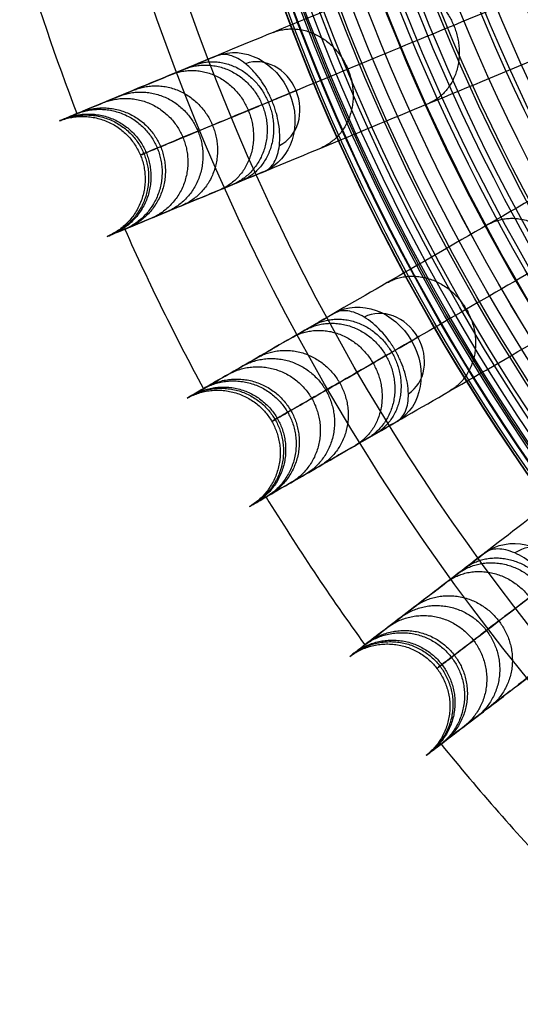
# Model space of a CAD drawing. Header units: millimetres. Extents: x -186 to 186, y -186 to 186.
# Tile 2 of 40: x -177 to -137, y -137 to -59. Entities that reach past the tile are written whole.
import ezdxf

# ---------------------------------------------------------------- set-up
doc = ezdxf.new("R2010")
doc.units = ezdxf.units.MM
doc.layers.add('Ø35', color=7, linetype='Continuous', true_color=0x7d26cd)

msp = doc.modelspace()

# ---------------------------------------------------------------- linework, layer by layer
at = {"layer": 'Ø35'}
for centre, radius in [((0, 0, 280.657), 176.344), ((0, 0, 277.846), 173.606), ((0, 0, 185.176), 166.494), ((0, 0, 178.694), 166.464), ((0, 0, 190.203), 166.286), ((0, 0, 195.126), 165.882), ((0, 0, 169.409), 165.831), ((0, 0, 199.917), 165.294), ((0, 0, 164.04), 165.137), ((0, 0, 250), 165), ((0, 0, 204.548), 164.531), ((0, 0, 157.398), 163.932), ((0, 0, 208.987), 163.606), ((0, 0, 213.207), 162.533), ((0, 0, 150.615), 162.317), ((0, 0, 216.979), 161.393), ((0, 0, 143.777), 160.306), ((0, 0, 220.096), 160.302), ((0, 0, 223.522), 158.919), ((0, 0, 136.901), 157.911), ((0, 0, 226.484), 157.532), ((0, 0, 228.238), 156.606), ((0, 0, 129.993), 155.138), ((0, 0, 231.304), 154.908), ((0, 0, 264.5), 153.5), ((0, 0, 123.061), 151.996), ((0, 0, 232.639), 151.667), ((0, 0, 116.113), 148.496), ((0, 0, 109.158), 144.648), ((0, 0, 102.204), 140.464), ((0, 0, 283.132), 137.852)]:
    msp.add_circle(centre, radius, dxfattribs=at)
at = {"layer": 'Ø35', "extrusion": (0, 0, -1)}
for centre, radius in [((0, 0, -300), 159), ((0, 0, -300), 156.191), ((0, 0, -298.67), 150.699), ((0, 0, -294.974), 146.426)]:
    msp.add_circle(centre, radius, dxfattribs=at)
at = {"layer": 'Ø35'}
for start, end in [(196.54858, 200.95142), (204.04858, 208.45142), (211.54858, 215.95142), (219.04858, 223.45142)]:
    msp.add_arc((0, 0, 161.636), 185, start, end, dxfattribs=at)
at = {"layer": 'Ø35', "extrusion": (-0.477379, -0.197737, -0.85616)}
for start, end in [(180.70938, 270), (270, 359.29062)]:
    msp.add_arc((0, 272.044, -116.137), 5, start, end, dxfattribs=at)
at = {"layer": 'Ø35', "extrusion": (0.477379, 0.197737, 0.85616)}
for start, end in [(270, 357.78402), (182.21598, 270)]:
    msp.add_arc((0, 272.044, 119.672), 3.536, start, end, dxfattribs=at)
at = {"layer": 'Ø35', "extrusion": (-0.382683, 0.92388, 1.90834e-15)}
msp.add_arc((172.904, 240), 5, 123.60538, 211.11398, dxfattribs=at)
at = {"layer": 'Ø35', "extrusion": (-0.447485, -0.258356, -0.85616)}
for start, end in [(180.70938, 270), (270, 359.29062)]:
    msp.add_arc((0, 272.044, -116.137), 5, start, end, dxfattribs=at)
at = {"layer": 'Ø35', "extrusion": (0.447485, 0.258356, 0.85616)}
for start, end in [(270, 357.78402), (182.21598, 270)]:
    msp.add_arc((0, 272.044, 119.672), 3.536, start, end, dxfattribs=at)
at = {"layer": 'Ø35', "extrusion": (-0.5, 0.866025, 3.0698e-15)}
msp.add_arc((172.904, 240), 5, 123.60538, 211.11398, dxfattribs=at)
at = {"layer": 'Ø35', "extrusion": (-0.409935, -0.314554, -0.85616)}
msp.add_arc((0, 272.044, -116.137), 5, 180.70938, 270, dxfattribs=at)
at = {"layer": 'Ø35', "extrusion": (0.409935, 0.314554, 0.85616)}
msp.add_arc((0, 272.044, 119.672), 3.536, 270, 357.78402, dxfattribs=at)
at = {"layer": 'Ø35'}
for points, knots in [([(-100.912, -36.388, 30.058), (-105.532, -38.302, 35.045), (-110.058, -40.176, 40.156), (-114.449, -41.995, 45.38), (-118.755, -43.779, 50.502), (-122.949, -45.516, 55.754), (-126.989, -47.189, 61.124), (-130.932, -48.823, 66.365), (-134.745, -50.402, 71.742), (-138.379, -51.907, 77.24), (-141.913, -53.371, 82.587), (-145.293, -54.771, 88.071), (-148.467, -56.086, 93.678), (-151.546, -57.361, 99.118), (-154.443, -58.561, 104.693), (-157.102, -59.662, 110.387), (-159.68, -60.73, 115.909), (-162.042, -61.708, 121.559), (-164.131, -62.574, 127.318), (-166.162, -63.415, 132.915), (-167.937, -64.15, 138.621), (-169.405, -64.758, 144.421), (-170.837, -65.352, 150.084), (-171.974, -65.822, 155.827), (-172.769, -66.152, 161.636), (-172.769, -66.152, 161.64), (-172.769, -66.152, 161.643), (-172.77, -66.152, 161.646), (-173.279, -66.363, 165.37), (-173.648, -66.516, 169.122), (-173.879, -66.612, 172.878), (-174.107, -66.706, 176.576), (-174.203, -66.746, 180.289), (-174.168, -66.731, 183.994), (-174.134, -66.717, 187.613), (-173.975, -66.651, 191.239), (-173.689, -66.533, 194.845), (-173.413, -66.418, 198.337), (-173.016, -66.254, 201.827), (-172.495, -66.038, 205.285), (-171.995, -65.831, 208.598), (-171.378, -65.576, 211.905), (-170.636, -65.268, 215.165), (-169.934, -64.977, 218.252), (-169.114, -64.638, 221.326), (-168.167, -64.246, 224.337), (-167.724, -64.062, 225.747), (-167.251, -63.866, 227.149), (-166.244, -63.449, 229.921), (-165.709, -63.227, 231.297), (-165.14, -62.992, 232.653), (-164.603, -62.769, 233.933), (-164.034, -62.534, 235.2), (-163.433, -62.285, 236.445), (-162.857, -62.046, 237.638), (-162.249, -61.794, 238.816), (-161.607, -61.528, 239.968)], [0, 0, 0, 0, 21.204799, 21.204799, 21.204799, 41.99698, 41.99698, 41.99698, 62.294163, 62.294163, 62.294163, 82.036498, 82.036498, 82.036498, 101.193153, 101.193153, 101.193153, 119.768949, 119.768949, 119.768949, 137.816316, 137.816316, 137.816316, 155.433498, 155.433498, 155.433498, 155.443084, 155.443084, 155.443084, 166.745582, 166.745582, 166.745582, 177.871129, 177.871129, 177.871129, 188.740149, 188.740149, 188.740149, 199.26457, 199.26457, 199.26457, 209.352232, 209.352232, 209.352232, 218.911491, 218.911491, 218.911491, 223.383634, 223.383634, 227.855231, 227.855231, 227.855231, 232.074047, 232.074047, 232.074047, 236.114875, 236.114875, 236.114875, 236.114875]), ([(-95.789, -39.677, 33.54), (-100.363, -41.572, 38.479), (-109.211, -45.237, 48.477), (-121.594, -50.366, 63.99), (-132.83, -55.02, 79.841), (-142.77, -59.137, 95.973), (-151.267, -62.657, 112.333), (-158.177, -65.519, 128.864), (-163.357, -67.665, 145.52), (-166.287, -68.878, 160.329), (-167.544, -69.399, 173.137), (-167.822, -69.514, 183.863), (-167.363, -69.324, 194.327), (-166.219, -68.85, 204.378), (-164.448, -68.117, 213.861), (-162.109, -67.148, 222.618), (-159.697, -66.149, 229.305), (-157.53, -65.251, 234.131), (-156.379, -64.774, 236.356), (-155.788, -64.529, 237.416)], [0, 0, 0, 0, 21.206687, 42.000163, 62.298384, 82.041442, 101.198015, 119.773444, 137.819283, 155.44352, 166.748088, 177.876049, 188.747485, 199.274348, 209.364632, 218.926927, 227.876161, 232.097972, 236.141838, 236.141838, 236.141838, 236.141838]), ([(-157.78, -70.766, 239.968), (-158.422, -71.032, 238.816), (-159.031, -71.284, 237.638), (-159.607, -71.523, 236.445), (-160.208, -71.772, 235.2), (-160.777, -72.007, 233.933), (-161.313, -72.23, 232.653), (-161.882, -72.465, 231.297), (-162.418, -72.687, 229.921), (-163.424, -73.104, 227.149), (-163.897, -73.3, 225.747), (-164.341, -73.484, 224.337), (-165.287, -73.876, 221.326), (-166.108, -74.215, 218.252), (-166.81, -74.506, 215.165), (-167.551, -74.814, 211.905), (-168.169, -75.069, 208.598), (-168.668, -75.276, 205.285), (-169.189, -75.492, 201.827), (-169.586, -75.656, 198.337), (-169.863, -75.771, 194.845), (-170.149, -75.889, 191.239), (-170.308, -75.955, 187.613), (-170.342, -75.969, 183.994), (-170.377, -75.984, 180.289), (-170.281, -75.944, 176.576), (-170.053, -75.85, 172.878), (-169.821, -75.754, 169.122), (-169.453, -75.601, 165.37), (-168.943, -75.39, 161.646), (-168.943, -75.39, 161.643), (-168.942, -75.39, 161.64), (-168.942, -75.39, 161.636), (-168.147, -75.06, 155.827), (-167.011, -74.59, 150.084), (-165.578, -73.996, 144.421), (-164.111, -73.388, 138.621), (-162.335, -72.653, 132.915), (-160.305, -71.812, 127.318), (-158.215, -70.946, 121.559), (-155.853, -69.968, 115.909), (-153.275, -68.9, 110.387), (-150.616, -67.799, 104.693), (-147.72, -66.599, 99.118), (-144.64, -65.323, 93.678), (-141.467, -64.009, 88.071), (-138.087, -62.609, 82.587), (-134.552, -61.145, 77.24), (-130.919, -59.64, 71.742), (-127.106, -58.06, 66.365), (-123.163, -56.427, 61.124), (-119.123, -54.754, 55.754), (-114.929, -53.016, 50.502), (-110.623, -51.233, 45.38), (-106.232, -49.414, 40.156), (-101.706, -47.539, 35.045), (-97.085, -45.625, 30.058)], [0, 0, 0, 0, 4.040828, 4.040828, 4.040828, 8.259644, 8.259644, 8.259644, 12.731241, 12.731241, 17.203384, 17.203384, 17.203384, 26.762643, 26.762643, 26.762643, 36.850305, 36.850305, 36.850305, 47.374726, 47.374726, 47.374726, 58.243746, 58.243746, 58.243746, 69.369292, 69.369292, 69.369292, 80.671791, 80.671791, 80.671791, 80.681377, 80.681377, 80.681377, 98.298559, 98.298559, 98.298559, 116.345926, 116.345926, 116.345926, 134.921722, 134.921722, 134.921722, 154.078377, 154.078377, 154.078377, 173.820712, 173.820712, 173.820712, 194.117895, 194.117895, 194.117895, 214.910076, 214.910076, 214.910076, 236.114875, 236.114875, 236.114875, 236.114875]), ([(-95.299, -49.248, 30.058), (-99.63, -51.749, 35.045), (-103.872, -54.198, 40.156), (-107.989, -56.575, 45.38), (-112.025, -58.905, 50.502), (-115.957, -61.175, 55.754), (-119.743, -63.361, 61.124), (-123.44, -65.495, 66.365), (-127.013, -67.558, 71.742), (-130.42, -69.525, 77.24), (-133.733, -71.438, 82.587), (-136.901, -73.267, 88.071), (-139.876, -74.985, 93.678), (-142.763, -76.651, 99.118), (-145.478, -78.219, 104.693), (-147.97, -79.658, 110.387), (-150.387, -81.053, 115.909), (-152.601, -82.331, 121.559), (-154.56, -83.462, 127.318), (-156.463, -84.561, 132.915), (-158.127, -85.522, 138.621), (-159.503, -86.316, 144.421), (-160.846, -87.091, 150.084), (-161.911, -87.706, 155.827), (-162.656, -88.136, 161.636), (-162.656, -88.137, 161.64), (-162.657, -88.137, 161.643), (-162.657, -88.137, 161.646), (-163.134, -88.413, 165.37), (-163.48, -88.612, 169.122), (-163.697, -88.738, 172.878), (-163.911, -88.861, 176.576), (-164.001, -88.913, 180.289), (-163.968, -88.894, 183.994), (-163.936, -88.876, 187.613), (-163.787, -88.789, 191.239), (-163.519, -88.635, 194.845), (-163.26, -88.485, 198.337), (-162.888, -88.27, 201.827), (-162.399, -87.988, 205.285), (-161.931, -87.718, 208.598), (-161.352, -87.384, 211.905), (-160.657, -86.983, 215.165), (-159.999, -86.602, 218.252), (-159.23, -86.159, 221.326), (-158.343, -85.646, 224.337), (-157.927, -85.406, 225.747), (-157.484, -85.15, 227.149), (-156.54, -84.606, 229.921), (-156.038, -84.316, 231.297), (-155.505, -84.008, 232.653), (-155.002, -83.717, 233.933), (-154.469, -83.41, 235.2), (-153.905, -83.084, 236.445), (-153.365, -82.772, 237.638), (-152.795, -82.443, 238.816), (-152.193, -82.096, 239.968)], [0, 0, 0, 0, 21.204799, 21.204799, 21.204799, 41.99698, 41.99698, 41.99698, 62.294163, 62.294163, 62.294163, 82.036498, 82.036498, 82.036498, 101.193153, 101.193153, 101.193153, 119.768949, 119.768949, 119.768949, 137.816316, 137.816316, 137.816316, 155.433498, 155.433498, 155.433498, 155.443084, 155.443084, 155.443084, 166.745582, 166.745582, 166.745582, 177.871129, 177.871129, 177.871129, 188.740149, 188.740149, 188.740149, 199.26457, 199.26457, 199.26457, 209.352232, 209.352232, 209.352232, 218.911491, 218.911491, 218.911491, 223.383634, 223.383634, 227.855231, 227.855231, 227.855231, 232.074047, 232.074047, 232.074047, 236.114875, 236.114875, 236.114875, 236.114875]), ([(-89.791, -51.841, 33.54), (-94.078, -54.316, 38.479), (-102.372, -59.104, 48.477), (-113.98, -65.806, 63.99), (-124.512, -71.887, 79.841), (-133.83, -77.267, 95.973), (-141.795, -81.865, 112.333), (-148.272, -85.605, 128.864), (-153.128, -88.408, 145.52), (-155.874, -89.994, 160.329), (-157.053, -90.674, 173.137), (-157.313, -90.825, 183.863), (-156.882, -90.576, 194.327), (-155.81, -89.957, 204.378), (-154.15, -88.999, 213.861), (-151.957, -87.733, 222.618), (-149.696, -86.427, 229.305), (-147.665, -85.254, 234.131), (-146.586, -84.632, 236.356), (-146.032, -84.312, 237.416)], [0, 0, 0, 0, 21.206687, 42.000163, 62.298384, 82.041442, 101.198015, 119.773444, 137.819283, 155.44352, 166.748088, 177.876049, 188.747485, 199.274348, 209.364632, 218.926927, 227.876161, 232.097972, 236.141838, 236.141838, 236.141838, 236.141838]), ([(-147.194, -90.755, 239.968), (-147.795, -91.103, 238.816), (-148.366, -91.432, 237.638), (-148.906, -91.744, 236.445), (-149.469, -92.069, 235.2), (-150.002, -92.377, 233.933), (-150.505, -92.667, 232.653), (-151.039, -92.975, 231.297), (-151.541, -93.265, 229.921), (-152.484, -93.81, 227.149), (-152.928, -94.066, 225.747), (-153.343, -94.306, 224.337), (-154.23, -94.818, 221.326), (-154.999, -95.262, 218.252), (-155.658, -95.642, 215.165), (-156.353, -96.043, 211.905), (-156.931, -96.377, 208.598), (-157.4, -96.648, 205.285), (-157.888, -96.93, 201.827), (-158.26, -97.145, 198.337), (-158.52, -97.294, 194.845), (-158.787, -97.449, 191.239), (-158.937, -97.535, 187.613), (-158.969, -97.553, 183.994), (-159.001, -97.572, 180.289), (-158.911, -97.52, 176.576), (-158.698, -97.397, 172.878), (-158.48, -97.272, 169.122), (-158.135, -97.072, 165.37), (-157.658, -96.797, 161.646), (-157.657, -96.796, 161.643), (-157.657, -96.796, 161.64), (-157.656, -96.796, 161.636), (-156.912, -96.366, 155.827), (-155.846, -95.751, 150.084), (-154.503, -94.975, 144.421), (-153.128, -94.181, 138.621), (-151.463, -93.22, 132.915), (-149.56, -92.122, 127.318), (-147.601, -90.991, 121.559), (-145.387, -89.712, 115.909), (-142.971, -88.317, 110.387), (-140.478, -86.878, 104.693), (-137.763, -85.311, 99.118), (-134.877, -83.644, 93.678), (-131.902, -81.926, 88.071), (-128.733, -80.097, 82.587), (-125.42, -78.184, 77.24), (-122.014, -76.218, 71.742), (-118.44, -74.154, 66.365), (-114.744, -72.02, 61.124), (-110.957, -69.834, 55.754), (-107.025, -67.564, 50.502), (-102.989, -65.234, 45.38), (-98.873, -62.857, 40.156), (-94.631, -60.408, 35.045), (-90.299, -57.907, 30.058)], [0, 0, 0, 0, 4.040828, 4.040828, 4.040828, 8.259644, 8.259644, 8.259644, 12.731241, 12.731241, 17.203384, 17.203384, 17.203384, 26.762643, 26.762643, 26.762643, 36.850305, 36.850305, 36.850305, 47.374726, 47.374726, 47.374726, 58.243746, 58.243746, 58.243746, 69.369292, 69.369292, 69.369292, 80.671791, 80.671791, 80.671791, 80.681377, 80.681377, 80.681377, 98.298559, 98.298559, 98.298559, 116.345926, 116.345926, 116.345926, 134.921722, 134.921722, 134.921722, 154.078377, 154.078377, 154.078377, 173.820712, 173.820712, 173.820712, 194.117895, 194.117895, 194.117895, 214.910076, 214.910076, 214.910076, 236.114875, 236.114875, 236.114875, 236.114875]), ([(-157.186, -65.108, 244.165), (-157.213, -65.042, 244.165), (-157.242, -64.975, 244.163), (-157.271, -64.909, 244.161), (-157.301, -64.843, 244.158), (-157.331, -64.777, 244.154), (-157.392, -64.647, 244.144), (-157.424, -64.582, 244.137), (-157.521, -64.389, 244.114), (-157.589, -64.263, 244.094), (-157.801, -63.892, 244.017), (-157.952, -63.655, 243.946), (-158.113, -63.432, 243.855), (-158.275, -63.205, 243.763), (-158.446, -62.993, 243.651), (-158.623, -62.798, 243.52), (-158.842, -62.556, 243.359), (-159.069, -62.343, 243.17), (-159.298, -62.16, 242.956), (-159.714, -61.828, 242.57), (-160.134, -61.603, 242.108), (-160.531, -61.495, 241.596), (-160.928, -61.387, 241.083), (-161.293, -61.398, 240.53), (-161.607, -61.528, 239.968)], [0, 0, 0, 0, 0.217298, 0.217298, 0.217298, 0.434342, 0.434342, 0.651386, 0.651386, 1.085525, 1.085525, 1.954213, 1.954213, 1.954213, 2.83705, 2.83705, 2.83705, 3.927983, 3.927983, 3.927983, 5.906108, 5.906108, 5.906108, 7.882596, 7.882596, 7.882596, 7.882596]), ([(-88.055, -61.266, 30.058), (-92.023, -64.31, 35.045), (-95.91, -67.292, 40.156), (-99.681, -70.186, 45.38), (-103.378, -73.023, 50.502), (-106.98, -75.787, 55.754), (-110.449, -78.449, 61.124), (-113.835, -81.047, 66.365), (-117.109, -83.559, 71.742), (-120.229, -85.953, 77.24), (-123.264, -88.282, 82.587), (-126.167, -90.509, 88.071), (-128.892, -92.601, 93.678), (-131.536, -94.63, 99.118), (-134.024, -96.538, 104.693), (-136.307, -98.29, 110.387), (-138.521, -99.989, 115.909), (-140.549, -101.545, 121.559), (-142.343, -102.922, 127.318), (-144.087, -104.26, 132.915), (-145.611, -105.43, 138.621), (-146.872, -106.397, 144.421), (-148.102, -107.341, 150.084), (-149.078, -108.09, 155.827), (-149.76, -108.613, 161.636), (-149.761, -108.614, 161.64), (-149.761, -108.614, 161.643), (-149.761, -108.614, 161.646), (-150.199, -108.95, 165.37), (-150.515, -109.193, 169.122), (-150.714, -109.345, 172.878), (-150.91, -109.495, 176.576), (-150.992, -109.559, 180.289), (-150.962, -109.536, 183.994), (-150.933, -109.513, 187.613), (-150.796, -109.408, 191.239), (-150.551, -109.22, 194.845), (-150.313, -109.038, 198.337), (-149.973, -108.776, 201.827), (-149.525, -108.433, 205.285), (-149.096, -108.104, 208.598), (-148.566, -107.697, 211.905), (-147.929, -107.208, 215.165), (-147.326, -106.746, 218.252), (-146.622, -106.205, 221.326), (-145.809, -105.581, 224.337), (-145.428, -105.289, 225.747), (-145.022, -104.978, 227.149), (-144.158, -104.314, 229.921), (-143.698, -103.961, 231.297), (-143.209, -103.587, 232.653), (-142.748, -103.233, 233.933), (-142.26, -102.858, 235.2), (-141.744, -102.462, 236.445), (-141.249, -102.083, 237.638), (-140.727, -101.682, 238.816), (-140.175, -101.259, 239.968)], [0, 0, 0, 0, 21.204799, 21.204799, 21.204799, 41.99698, 41.99698, 41.99698, 62.294163, 62.294163, 62.294163, 82.036498, 82.036498, 82.036498, 101.193153, 101.193153, 101.193153, 119.768949, 119.768949, 119.768949, 137.816316, 137.816316, 137.816316, 155.433498, 155.433498, 155.433498, 155.443084, 155.443084, 155.443084, 166.745582, 166.745582, 166.745582, 177.871129, 177.871129, 177.871129, 188.740149, 188.740149, 188.740149, 199.26457, 199.26457, 199.26457, 209.352232, 209.352232, 209.352232, 218.911491, 218.911491, 218.911491, 223.383634, 223.383634, 227.855231, 227.855231, 227.855231, 232.074047, 232.074047, 232.074047, 236.114875, 236.114875, 236.114875, 236.114875]), ([(-82.256, -63.117, 33.54), (-86.184, -66.131, 38.479), (-93.781, -71.961, 48.477), (-104.415, -80.121, 63.99), (-114.064, -87.524, 79.841), (-122.599, -94.074, 95.973), (-129.896, -99.673, 112.333), (-135.83, -104.226, 128.864), (-140.278, -107.639, 145.52), (-142.794, -109.569, 160.329), (-143.874, -110.398, 173.137), (-144.112, -110.581, 183.863), (-143.718, -110.278, 194.327), (-142.736, -109.525, 204.378), (-141.215, -108.358, 213.861), (-139.206, -106.816, 222.618), (-137.135, -105.227, 229.305), (-135.274, -103.799, 234.131), (-134.286, -103.041, 236.356), (-133.778, -102.651, 237.416)], [0, 0, 0, 0, 21.206687, 42.000163, 62.298384, 82.041442, 101.198015, 119.773444, 137.819283, 155.44352, 166.748088, 177.876049, 188.747485, 199.274348, 209.364632, 218.926927, 227.876161, 232.097972, 236.141838, 236.141838, 236.141838, 236.141838]), ([(-157.78, -70.766, 239.968), (-157.467, -70.637, 240.53), (-157.2, -70.386, 241.083), (-156.996, -70.029, 241.596), (-156.792, -69.672, 242.108), (-156.654, -69.216, 242.57), (-156.594, -68.688, 242.956), (-156.534, -68.158, 243.344), (-156.554, -67.567, 243.648), (-156.656, -66.949, 243.855), (-156.7, -66.678, 243.946), (-156.76, -66.404, 244.017), (-156.873, -65.991, 244.094), (-156.915, -65.854, 244.114), (-156.982, -65.649, 244.137), (-157.005, -65.581, 244.144), (-157.054, -65.445, 244.154), (-157.079, -65.378, 244.158), (-157.105, -65.31, 244.161), (-157.131, -65.243, 244.163), (-157.158, -65.175, 244.165), (-157.186, -65.108, 244.165)], [0, 0, 0, 0, 1.976488, 1.976488, 1.976488, 3.954613, 3.954613, 3.954613, 5.937868, 5.937868, 5.937868, 6.806556, 6.806556, 7.240695, 7.240695, 7.457739, 7.457739, 7.674783, 7.674783, 7.674783, 7.892081, 7.892081, 7.892081, 7.892081]), ([(-134.088, -109.191, 239.968), (-134.64, -109.614, 238.816), (-135.162, -110.015, 237.638), (-135.657, -110.395, 236.445), (-136.173, -110.791, 235.2), (-136.661, -111.166, 233.933), (-137.122, -111.519, 232.653), (-137.611, -111.894, 231.297), (-138.071, -112.247, 229.921), (-138.935, -112.911, 227.149), (-139.341, -113.222, 225.747), (-139.722, -113.514, 224.337), (-140.535, -114.138, 221.326), (-141.239, -114.678, 218.252), (-141.842, -115.141, 215.165), (-142.479, -115.63, 211.905), (-143.009, -116.036, 208.598), (-143.438, -116.366, 205.285), (-143.886, -116.709, 201.827), (-144.226, -116.971, 198.337), (-144.464, -117.153, 194.845), (-144.709, -117.341, 191.239), (-144.846, -117.446, 187.613), (-144.875, -117.468, 183.994), (-144.905, -117.491, 180.289), (-144.823, -117.428, 176.576), (-144.627, -117.278, 172.878), (-144.428, -117.125, 169.122), (-144.112, -116.883, 165.37), (-143.674, -116.547, 161.646), (-143.674, -116.547, 161.643), (-143.674, -116.546, 161.64), (-143.673, -116.546, 161.636), (-142.991, -116.023, 155.827), (-142.015, -115.274, 150.084), (-140.784, -114.33, 144.421), (-139.524, -113.363, 138.621), (-138, -112.193, 132.915), (-136.256, -110.855, 127.318), (-134.462, -109.478, 121.559), (-132.434, -107.922, 115.909), (-130.22, -106.223, 110.387), (-127.937, -104.471, 104.693), (-125.449, -102.562, 99.118), (-122.805, -100.533, 93.678), (-120.08, -98.442, 88.071), (-117.177, -96.215, 82.587), (-114.142, -93.886, 77.24), (-111.022, -91.492, 71.742), (-107.748, -88.979, 66.365), (-104.362, -86.381, 61.124), (-100.893, -83.719, 55.754), (-97.291, -80.956, 50.502), (-93.594, -78.119, 45.38), (-89.823, -75.225, 40.156), (-85.937, -72.243, 35.045), (-81.968, -69.198, 30.058)], [0, 0, 0, 0, 4.040828, 4.040828, 4.040828, 8.259644, 8.259644, 8.259644, 12.731241, 12.731241, 17.203384, 17.203384, 17.203384, 26.762643, 26.762643, 26.762643, 36.850305, 36.850305, 36.850305, 47.374726, 47.374726, 47.374726, 58.243746, 58.243746, 58.243746, 69.369292, 69.369292, 69.369292, 80.671791, 80.671791, 80.671791, 80.681377, 80.681377, 80.681377, 98.298559, 98.298559, 98.298559, 116.345926, 116.345926, 116.345926, 134.921722, 134.921722, 134.921722, 154.078377, 154.078377, 154.078377, 173.820712, 173.820712, 173.820712, 194.117895, 194.117895, 194.117895, 214.910076, 214.910076, 214.910076, 236.114875, 236.114875, 236.114875, 236.114875]), ([(-147.343, -85.068, 244.165), (-147.379, -85.006, 244.165), (-147.416, -84.943, 244.163), (-147.454, -84.882, 244.161), (-147.491, -84.82, 244.158), (-147.53, -84.759, 244.154), (-147.608, -84.637, 244.144), (-147.648, -84.577, 244.137), (-147.769, -84.399, 244.114), (-147.853, -84.283, 244.094), (-148.111, -83.942, 244.017), (-148.292, -83.728, 243.946), (-148.48, -83.527, 243.855), (-148.908, -83.071, 243.648), (-149.366, -82.695, 243.344), (-149.822, -82.42, 242.956), (-150.278, -82.146, 242.57), (-150.723, -81.978, 242.108), (-151.131, -81.922, 241.596), (-151.538, -81.867, 241.083), (-151.899, -81.926, 240.53), (-152.193, -82.096, 239.968)], [0, 0, 0, 0, 0.217298, 0.217298, 0.217298, 0.434342, 0.434342, 0.651386, 0.651386, 1.085525, 1.085525, 1.954213, 1.954213, 1.954213, 3.937468, 3.937468, 3.937468, 5.915593, 5.915593, 5.915593, 7.892081, 7.892081, 7.892081, 7.892081]), ([(-147.194, -90.755, 239.968), (-146.9, -90.586, 240.53), (-146.668, -90.303, 241.083), (-146.512, -89.922, 241.596), (-146.356, -89.542, 242.108), (-146.28, -89.071, 242.57), (-146.289, -88.54, 242.956), (-146.299, -88.007, 243.344), (-146.395, -87.423, 243.648), (-146.577, -86.824, 243.855), (-146.656, -86.561, 243.946), (-146.752, -86.297, 244.017), (-146.918, -85.903, 244.094), (-146.976, -85.772, 244.114), (-147.07, -85.578, 244.137), (-147.102, -85.513, 244.144), (-147.168, -85.385, 244.154), (-147.202, -85.321, 244.158), (-147.236, -85.258, 244.161), (-147.271, -85.194, 244.163), (-147.306, -85.131, 244.165), (-147.343, -85.068, 244.165)], [0, 0, 0, 0, 1.976488, 1.976488, 1.976488, 3.954613, 3.954613, 3.954613, 5.937868, 5.937868, 5.937868, 6.806556, 6.806556, 7.240695, 7.240695, 7.457739, 7.457739, 7.674783, 7.674783, 7.674783, 7.892081, 7.892081, 7.892081, 7.892081]), ([(-134.978, -103.573, 244.165), (-135.022, -103.515, 244.165), (-135.067, -103.458, 244.163), (-135.113, -103.402, 244.161), (-135.158, -103.346, 244.158), (-135.204, -103.29, 244.154), (-135.298, -103.18, 244.144), (-135.345, -103.126, 244.137), (-135.489, -102.965, 244.114), (-135.587, -102.861, 244.094), (-135.887, -102.557, 244.017), (-136.095, -102.367, 243.946), (-136.308, -102.193, 243.855), (-136.792, -101.796, 243.648), (-137.294, -101.484, 243.344), (-137.782, -101.271, 242.956), (-138.27, -101.059, 242.57), (-138.734, -100.95, 242.108), (-139.145, -100.948, 241.596), (-139.556, -100.946, 241.083), (-139.906, -101.052, 240.53), (-140.175, -101.259, 239.968)], [0, 0, 0, 0, 0.217298, 0.217298, 0.217298, 0.434342, 0.434342, 0.651386, 0.651386, 1.085525, 1.085525, 1.954213, 1.954213, 1.954213, 3.937468, 3.937468, 3.937468, 5.915593, 5.915593, 5.915593, 7.892081, 7.892081, 7.892081, 7.892081])]:
    msp.add_open_spline(points, degree=3, knots=knots, dxfattribs=at)
for points, weights, knots in [([(-138.379, -51.907, 77.24), (-134.647, -50.435, 80.109), (-132.76, -54.991, 80.109), (-130.873, -59.547, 80.109), (-134.552, -61.145, 77.24)], [0.994371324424, 0.709948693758, 1, 0.709948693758, 0.994371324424], [7.930188, 7.930188, 7.930188, 15.707963, 15.707963, 23.485739, 23.485739, 23.485739]), ([(-148.467, -56.086, 93.678), (-144.555, -54.537, 96.254), (-142.668, -59.095, 96.254), (-140.78, -63.653, 96.254), (-144.64, -65.323, 93.678)], [0.994503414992, 0.709881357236, 1, 0.709881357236, 0.994503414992], [7.928382, 7.928382, 7.928382, 15.707963, 15.707963, 23.487544, 23.487544, 23.487544]), ([(-157.102, -59.662, 110.387), (-153.008, -58.038, 112.613), (-151.12, -62.596, 112.613), (-149.232, -67.155, 112.613), (-153.275, -68.9, 110.387)], [0.994566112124, 0.709849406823, 1, 0.709849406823, 0.994566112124], [7.927526, 7.927526, 7.927526, 15.707963, 15.707963, 23.488401, 23.488401, 23.488401]), ([(-163.433, -62.285, 236.445), (-159.368, -60.668, 234.157), (-157.478, -65.23, 234.157), (-155.589, -69.791, 234.157), (-159.607, -71.523, 236.445)], [0.994812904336, 0.709723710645, 1, 0.709723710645, 0.994812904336], [7.924155, 7.924155, 7.924155, 15.707963, 15.707963, 23.491771, 23.491771, 23.491771]), ([(-165.14, -62.992, 232.653), (-160.964, -61.331, 230.612), (-159.075, -65.891, 230.612), (-157.186, -70.451, 230.612), (-161.313, -72.23, 232.653)], [0.99473984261, 0.709760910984, 1, 0.709760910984, 0.99473984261], [7.925153, 7.925153, 7.925153, 15.707963, 15.707963, 23.490774, 23.490774, 23.490774]), ([(-164.131, -62.574, 127.318), (-159.863, -60.877, 129.122), (-157.975, -65.435, 129.122), (-156.087, -69.994, 129.122), (-160.305, -71.812, 127.318)], [0.994578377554, 0.7098431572, 1, 0.7098431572, 0.994578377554], [7.927358, 7.927358, 7.927358, 15.707963, 15.707963, 23.488569, 23.488569, 23.488569]), ([(-169.405, -64.758, 144.421), (-164.983, -62.998, 145.724), (-163.095, -67.556, 145.724), (-161.207, -72.115, 145.724), (-165.578, -73.996, 144.421)], [0.994559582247, 0.709852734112, 1, 0.709852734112, 0.994559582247], [7.927615, 7.927615, 7.927615, 15.707963, 15.707963, 23.488312, 23.488312, 23.488312]), ([(-168.167, -64.246, 224.337), (-163.827, -62.518, 222.746), (-161.939, -67.077, 222.746), (-160.05, -71.636, 222.746), (-164.341, -73.484, 224.337)], [0.994618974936, 0.709822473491, 1, 0.709822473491, 0.994618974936], [7.926803, 7.926803, 7.926803, 15.707963, 15.707963, 23.489123, 23.489123, 23.489123]), ([(-170.636, -65.268, 215.165), (-166.185, -63.496, 213.985), (-164.297, -68.054, 213.985), (-162.409, -72.613, 213.985), (-166.81, -74.506, 215.165)], [0.994562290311, 0.709851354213, 1, 0.709851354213, 0.994562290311], [7.927578, 7.927578, 7.927578, 15.707963, 15.707963, 23.488349, 23.488349, 23.488349]), ([(-172.77, -66.152, 161.646), (-168.236, -64.346, 162.369), (-166.348, -68.904, 162.369), (-164.46, -73.462, 162.369), (-168.943, -75.39, 161.646)], [0.994519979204, 0.709872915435, 1, 0.709872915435, 0.994519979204], [7.928156, 7.928156, 7.928156, 15.707963, 15.707963, 23.487771, 23.487771, 23.487771]), ([(-172.495, -66.038, 205.285), (-167.971, -64.236, 204.49), (-166.083, -68.794, 204.49), (-164.195, -73.352, 204.49), (-168.668, -75.276, 205.285)], [0.994533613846, 0.709865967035, 1, 0.709865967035, 0.994533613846], [7.92797, 7.92797, 7.92797, 15.707963, 15.707963, 23.487957, 23.487957, 23.487957]), ([(-174.168, -66.731, 183.994), (-169.586, -64.905, 183.944), (-167.698, -69.463, 183.944), (-165.81, -74.021, 183.944), (-170.342, -75.969, 183.994)], [0.994515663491, 0.709875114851, 1, 0.709875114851, 0.994515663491], [7.928215, 7.928215, 7.928215, 15.707963, 15.707963, 23.487712, 23.487712, 23.487712]), ([(-173.879, -66.612, 172.878), (-169.307, -64.789, 173.207), (-167.419, -69.347, 173.207), (-165.531, -73.905, 173.207), (-170.053, -75.85, 172.878)], [0.994518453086, 0.709873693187, 1, 0.709873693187, 0.994518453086], [7.928177, 7.928177, 7.928177, 15.707963, 15.707963, 23.48775, 23.48775, 23.48775]), ([(-173.689, -66.533, 194.845), (-169.123, -64.713, 194.424), (-167.235, -69.271, 194.424), (-165.347, -73.829, 194.424), (-169.863, -75.771, 194.845)], [0.994520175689, 0.709872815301, 1, 0.709872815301, 0.994520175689], [7.928153, 7.928153, 7.928153, 15.707963, 15.707963, 23.487773, 23.487773, 23.487773]), ([(-139.876, -74.985, 93.678), (-136.2, -72.939, 96.254), (-133.734, -77.211, 96.254), (-131.267, -81.483, 96.254), (-134.877, -83.644, 93.678)], [0.994503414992, 0.709881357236, 1, 0.709881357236, 0.994503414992], [7.928382, 7.928382, 7.928382, 15.707963, 15.707963, 23.487544, 23.487544, 23.487544]), ([(-147.97, -79.658, 110.387), (-144.124, -77.513, 112.613), (-141.657, -81.786, 112.613), (-139.19, -86.059, 112.613), (-142.971, -88.317, 110.387)], [0.994566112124, 0.709849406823, 1, 0.709849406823, 0.994566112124], [7.927526, 7.927526, 7.927526, 15.707963, 15.707963, 23.488401, 23.488401, 23.488401]), ([(-153.905, -83.084, 236.445), (-150.086, -80.951, 234.157), (-147.617, -85.227, 234.157), (-145.149, -89.502, 234.157), (-148.906, -91.744, 236.445)], [0.994812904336, 0.709723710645, 1, 0.709723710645, 0.994812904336], [7.924155, 7.924155, 7.924155, 15.707963, 15.707963, 23.491771, 23.491771, 23.491771]), ([(-154.56, -83.462, 127.318), (-150.55, -81.222, 129.122), (-148.083, -85.496, 129.122), (-145.616, -89.769, 129.122), (-149.56, -92.122, 127.318)], [0.994578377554, 0.7098431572, 1, 0.7098431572, 0.994578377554], [7.927358, 7.927358, 7.927358, 15.707963, 15.707963, 23.488569, 23.488569, 23.488569]), ([(-155.505, -84.008, 232.653), (-151.582, -81.816, 230.612), (-149.113, -86.091, 230.612), (-146.645, -90.366, 230.612), (-150.505, -92.667, 232.653)], [0.99473984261, 0.709760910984, 1, 0.709760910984, 0.99473984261], [7.925153, 7.925153, 7.925153, 15.707963, 15.707963, 23.490774, 23.490774, 23.490774]), ([(-159.503, -86.316, 144.421), (-155.349, -83.994, 145.724), (-152.882, -88.266, 145.724), (-150.415, -92.539, 145.724), (-154.503, -94.975, 144.421)], [0.994559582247, 0.709852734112, 1, 0.709852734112, 0.994559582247], [7.927615, 7.927615, 7.927615, 15.707963, 15.707963, 23.488312, 23.488312, 23.488312]), ([(-158.343, -85.646, 224.337), (-154.265, -83.367, 222.746), (-151.798, -87.64, 222.746), (-149.33, -91.914, 222.746), (-153.343, -94.306, 224.337)], [0.994618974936, 0.709822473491, 1, 0.709822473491, 0.994618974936], [7.926803, 7.926803, 7.926803, 15.707963, 15.707963, 23.489123, 23.489123, 23.489123]), ([(-160.657, -86.983, 215.165), (-156.476, -84.644, 213.985), (-154.009, -88.917, 213.985), (-151.542, -93.19, 213.985), (-155.658, -95.642, 215.165)], [0.994562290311, 0.709851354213, 1, 0.709851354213, 0.994562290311], [7.927578, 7.927578, 7.927578, 15.707963, 15.707963, 23.488349, 23.488349, 23.488349]), ([(-163.697, -88.738, 172.878), (-159.401, -86.334, 173.207), (-156.935, -90.606, 173.207), (-154.468, -94.879, 173.207), (-158.698, -97.397, 172.878)], [0.994518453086, 0.709873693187, 1, 0.709873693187, 0.994518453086], [7.928177, 7.928177, 7.928177, 15.707963, 15.707963, 23.48775, 23.48775, 23.48775]), ([(-163.519, -88.635, 194.845), (-159.23, -86.235, 194.424), (-156.763, -90.507, 194.424), (-154.296, -94.78, 194.424), (-158.52, -97.294, 194.845)], [0.994520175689, 0.709872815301, 1, 0.709872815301, 0.994520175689], [7.928153, 7.928153, 7.928153, 15.707963, 15.707963, 23.487773, 23.487773, 23.487773]), ([(-162.657, -88.137, 161.646), (-158.398, -85.755, 162.369), (-155.931, -90.027, 162.369), (-153.465, -94.3, 162.369), (-157.658, -96.797, 161.646)], [0.994519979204, 0.709872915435, 1, 0.709872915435, 0.994519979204], [7.928156, 7.928156, 7.928156, 15.707963, 15.707963, 23.487771, 23.487771, 23.487771]), ([(-162.399, -87.988, 205.285), (-158.15, -85.611, 204.49), (-155.683, -89.884, 204.49), (-153.216, -94.156, 204.49), (-157.4, -96.648, 205.285)], [0.994533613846, 0.709865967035, 1, 0.709865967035, 0.994533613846], [7.92797, 7.92797, 7.92797, 15.707963, 15.707963, 23.487957, 23.487957, 23.487957]), ([(-163.968, -88.894, 183.994), (-159.663, -86.485, 183.944), (-157.196, -90.757, 183.944), (-154.73, -95.03, 183.944), (-158.969, -97.553, 183.994)], [0.994515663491, 0.709875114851, 1, 0.709875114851, 0.994515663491], [7.928215, 7.928215, 7.928215, 15.707963, 15.707963, 23.487712, 23.487712, 23.487712]), ([(-142.343, -102.922, 127.318), (-138.66, -100.178, 129.122), (-135.656, -104.093, 129.122), (-132.653, -108.007, 129.122), (-136.256, -110.855, 127.318)], [0.994578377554, 0.7098431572, 1, 0.7098431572, 0.994578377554], [7.927358, 7.927358, 7.927358, 15.707963, 15.707963, 23.488569, 23.488569, 23.488569]), ([(-141.744, -102.462, 236.445), (-138.235, -99.849, 234.157), (-135.23, -103.766, 234.157), (-132.224, -107.682, 234.157), (-135.657, -110.395, 236.445)], [0.994812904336, 0.709723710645, 1, 0.709723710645, 0.994812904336], [7.924155, 7.924155, 7.924155, 15.707963, 15.707963, 23.491771, 23.491771, 23.491771]), ([(-143.209, -103.587, 232.653), (-139.606, -100.901, 230.612), (-136.601, -104.817, 230.612), (-133.596, -108.734, 230.612), (-137.122, -111.519, 232.653)], [0.99473984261, 0.709760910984, 1, 0.709760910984, 0.99473984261], [7.925153, 7.925153, 7.925153, 15.707963, 15.707963, 23.490774, 23.490774, 23.490774]), ([(-146.872, -106.397, 144.421), (-143.057, -103.552, 145.724), (-140.053, -107.466, 145.724), (-137.049, -111.381, 145.724), (-140.784, -114.33, 144.421)], [0.994559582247, 0.709852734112, 1, 0.709852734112, 0.994559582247], [7.927615, 7.927615, 7.927615, 15.707963, 15.707963, 23.488312, 23.488312, 23.488312]), ([(-145.809, -105.581, 224.337), (-142.064, -102.789, 222.746), (-139.06, -106.704, 222.746), (-136.056, -110.619, 222.746), (-139.722, -113.514, 224.337)], [0.994618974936, 0.709822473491, 1, 0.709822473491, 0.994618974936], [7.926803, 7.926803, 7.926803, 15.707963, 15.707963, 23.489123, 23.489123, 23.489123]), ([(-147.929, -107.208, 215.165), (-144.089, -104.344, 213.985), (-141.085, -108.259, 213.985), (-138.082, -112.173, 213.985), (-141.842, -115.141, 215.165)], [0.994562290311, 0.709851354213, 1, 0.709851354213, 0.994562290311], [7.927578, 7.927578, 7.927578, 15.707963, 15.707963, 23.488349, 23.488349, 23.488349]), ([(-149.761, -108.614, 161.646), (-145.85, -105.696, 162.369), (-142.847, -109.61, 162.369), (-139.843, -113.524, 162.369), (-143.674, -116.547, 161.646)], [0.994519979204, 0.709872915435, 1, 0.709872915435, 0.994519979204], [7.928156, 7.928156, 7.928156, 15.707963, 15.707963, 23.487771, 23.487771, 23.487771]), ([(-149.525, -108.433, 205.285), (-145.622, -105.521, 204.49), (-142.619, -109.435, 204.49), (-139.615, -113.349, 204.49), (-143.438, -116.366, 205.285)], [0.994533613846, 0.709865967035, 1, 0.709865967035, 0.994533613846], [7.92797, 7.92797, 7.92797, 15.707963, 15.707963, 23.487957, 23.487957, 23.487957]), ([(-150.962, -109.536, 183.994), (-147.009, -106.585, 183.944), (-144.005, -110.499, 183.944), (-141.002, -114.413, 183.944), (-144.875, -117.468, 183.994)], [0.994515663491, 0.709875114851, 1, 0.709875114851, 0.994515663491], [7.928215, 7.928215, 7.928215, 15.707963, 15.707963, 23.487712, 23.487712, 23.487712]), ([(-150.714, -109.345, 172.878), (-146.769, -106.401, 173.207), (-143.766, -110.315, 173.207), (-140.762, -114.229, 173.207), (-144.627, -117.278, 172.878)], [0.994518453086, 0.709873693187, 1, 0.709873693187, 0.994518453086], [7.928177, 7.928177, 7.928177, 15.707963, 15.707963, 23.48775, 23.48775, 23.48775]), ([(-150.551, -109.22, 194.845), (-146.611, -106.28, 194.424), (-143.608, -110.194, 194.424), (-140.605, -114.108, 194.424), (-144.464, -117.153, 194.845)], [0.994520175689, 0.709872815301, 1, 0.709872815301, 0.994520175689], [7.928153, 7.928153, 7.928153, 15.707963, 15.707963, 23.487773, 23.487773, 23.487773])]:
    msp.add_rational_spline(points, weights, degree=2, knots=knots, dxfattribs=at)

doc.saveas('drawing.dxf')
